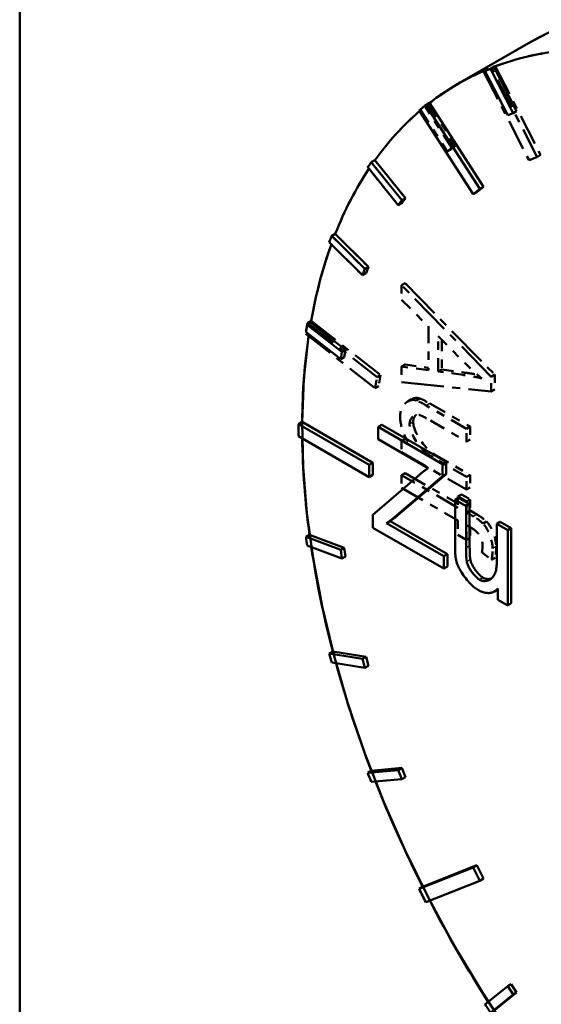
# Model space of a CAD drawing. Header units: millimetres. Extents: x 0 to 630, y 0 to 891.
# Tile 6 of 16: x 464.35 to 470.62, y 182.12 to 193.95. Entities that reach past the tile are written whole.
import ezdxf

# ---------------------------------------------------------------- set-up
doc = ezdxf.new("R2010")
doc.units = ezdxf.units.MM
doc.header["$LTSCALE"] = 3
doc.linetypes.add('LONG_DASH_DOTTED', pattern=[0.3001, 0.2362, -0.0295, 0.0049, -0.0295])
for name, color, linetype, lineweight in [('Sichtbare Kanten(DIN)', 7, 'Continuous', 50), ('Sichtbare tangentiale Kanten(DIN)', 3, 'Continuous', 25), ('Überlagerung [Formatvorlage Phantomlinien(DIN)]', 179, 'LONG_DASH_DOTTED', 50)]:
    doc.layers.add(name, color=color, linetype=linetype, lineweight=lineweight)

msp = doc.modelspace()

# ---------------------------------------------------------------- linework, layer by layer
at = {"layer": 'Sichtbare Kanten(DIN)'}
for p, q in [((464.348, 205.356), (464.348, 179.456)), ((470.463, 193.664), (469.614, 193.176)), ((469.983, 193.356), (469.94, 193.331)), ((470.048, 193.381), (470.005, 193.357)), ((470.278, 192.824), (470.005, 193.357)), ((470.048, 193.381), (470.32, 192.848)), ((469.94, 193.331), (470.213, 192.798)), ((469.272, 192.946), (469.229, 192.921)), ((469.879, 191.916), (469.229, 192.921)), ((469.272, 192.946), (469.922, 191.941)), ((469.147, 192.856), (469.797, 191.851)), ((470.213, 192.798), (470.278, 192.824)), ((470.32, 192.848), (470.278, 192.824)), ((468.531, 192.174), (468.898, 191.717)), ((468.616, 192.259), (468.573, 192.235)), ((468.941, 191.778), (468.573, 192.235)), ((468.616, 192.259), (468.983, 191.802)), ((469.922, 191.941), (469.84, 191.875)), ((469.922, 191.941), (469.879, 191.916)), ((468.983, 191.802), (468.941, 191.742)), ((468.983, 191.802), (468.941, 191.778)), ((469.797, 191.851), (469.879, 191.916)), ((469.84, 191.875), (469.797, 191.851)), ((468.898, 191.717), (468.941, 191.778)), ((468.941, 191.742), (468.898, 191.717)), ((468.14, 191.374), (468.098, 191.35)), ((468.496, 190.953), (468.098, 191.35)), ((468.14, 191.374), (468.539, 190.977)), ((468.069, 191.274), (468.467, 190.877)), ((468.539, 190.977), (468.496, 190.953)), ((468.539, 190.977), (468.51, 190.902)), ((468.467, 190.877), (468.496, 190.953)), ((468.51, 190.902), (468.467, 190.877)), ((467.846, 190.307), (467.803, 190.283)), ((468.221, 189.957), (467.803, 190.283)), ((467.846, 190.307), (468.264, 189.981)), ((467.789, 190.195), (468.207, 189.869)), ((468.207, 189.869), (468.221, 189.957)), ((468.264, 189.981), (468.221, 189.957)), ((468.264, 189.981), (468.249, 189.893)), ((468.249, 189.893), (468.207, 189.869)), ((467.742, 189.115), (467.7, 189.09)), ((468.548, 188.602), (467.7, 189.09)), ((467.742, 189.115), (468.591, 188.626)), ((468.699, 189.08), (468.657, 189.055)), ((469.43, 188.61), (468.657, 189.055)), ((468.657, 189.055), (468.657, 188.908)), ((468.699, 189.08), (469.472, 188.635)), ((467.7, 188.943), (468.548, 188.454)), ((468.657, 188.908), (469.259, 188.561)), ((468.591, 188.626), (468.548, 188.602)), ((468.591, 188.626), (468.591, 188.479)), ((469.472, 188.635), (469.43, 188.61)), ((469.43, 188.463), (469.43, 188.61)), ((469.472, 188.635), (469.472, 188.487)), ((468.548, 188.454), (468.548, 188.602)), ((468.591, 188.479), (468.548, 188.454)), ((469.147, 188.478), (468.594, 187.998)), ((468.823, 187.949), (469.43, 188.463)), ((469.472, 188.487), (468.866, 187.973)), ((469.472, 188.487), (469.43, 188.463)), ((469.623, 188.205), (469.581, 188.18)), ((469.713, 188.104), (469.581, 188.18)), ((469.581, 188.18), (469.581, 187.621)), ((469.623, 188.205), (469.755, 188.129)), ((469.755, 188.129), (469.713, 188.104)), ((469.713, 187.604), (469.713, 188.104)), ((469.755, 188.129), (469.755, 187.628)), ((468.594, 187.998), (468.594, 187.845)), ((468.758, 187.898), (468.823, 187.949)), ((468.801, 187.922), (468.758, 187.898)), ((468.866, 187.973), (468.801, 187.922)), ((468.801, 187.922), (469.489, 187.526)), ((468.866, 187.973), (468.823, 187.949)), ((470.123, 187.917), (470.081, 187.892)), ((470.123, 187.917), (470.256, 187.841)), ((468.594, 187.845), (469.447, 187.354)), ((469.447, 187.502), (468.758, 187.898)), ((470.213, 187.816), (470.081, 187.892)), ((470.081, 187.892), (470.081, 187.409)), ((470.256, 187.841), (470.213, 187.816)), ((470.213, 186.913), (470.213, 187.816)), ((470.256, 187.841), (470.256, 186.938)), ((467.831, 187.76), (467.789, 187.736)), ((468.207, 187.58), (467.789, 187.736)), ((467.831, 187.76), (468.249, 187.605)), ((467.803, 187.631), (468.221, 187.475)), ((468.249, 187.605), (468.207, 187.58)), ((468.221, 187.475), (468.207, 187.58)), ((468.249, 187.605), (468.264, 187.5)), ((468.264, 187.5), (468.221, 187.475)), ((469.489, 187.526), (469.447, 187.502)), ((469.447, 187.354), (469.447, 187.502)), ((469.489, 187.526), (469.489, 187.379)), ((469.489, 187.379), (469.447, 187.354)), ((470.095, 187.104), (470.054, 187.08)), ((470.095, 187.114), (470.095, 186.981)), ((470.095, 186.981), (470.213, 186.913)), ((470.256, 186.938), (470.213, 186.913)), ((468.111, 186.358), (468.069, 186.334)), ((468.467, 186.272), (468.069, 186.334)), ((468.111, 186.358), (468.51, 186.296)), ((468.51, 186.296), (468.467, 186.272)), ((468.496, 186.163), (468.467, 186.272)), ((468.51, 186.296), (468.539, 186.187)), ((468.098, 186.225), (468.496, 186.163)), ((468.539, 186.187), (468.496, 186.163)), ((468.573, 184.926), (468.941, 184.96)), ((468.941, 184.96), (468.898, 184.935)), ((468.941, 184.96), (468.983, 184.85)), ((468.898, 184.935), (468.531, 184.902)), ((468.573, 184.926), (468.531, 184.902)), ((468.573, 184.792), (468.941, 184.826)), ((468.941, 184.826), (468.898, 184.935)), ((468.983, 184.85), (468.941, 184.826)), ((469.797, 183.766), (469.147, 183.51)), ((469.19, 183.534), (469.84, 183.791)), ((469.84, 183.791), (469.797, 183.766)), ((469.879, 183.606), (469.797, 183.766)), ((469.84, 183.791), (469.922, 183.631)), ((469.19, 183.534), (469.147, 183.51)), ((469.229, 183.35), (469.879, 183.606)), ((469.922, 183.631), (469.879, 183.606)), ((470.255, 182.365), (470.213, 182.34)), ((470.255, 182.365), (470.32, 182.264)), ((470.213, 182.34), (469.94, 182.121)), ((470.005, 182.021), (470.278, 182.24)), ((470.32, 182.264), (470.048, 182.045)), ((470.278, 182.24), (470.213, 182.34)), ((470.32, 182.264), (470.278, 182.24))]:
    msp.add_line(p, q, dxfattribs=at)
at = {"layer": 'Sichtbare Kanten(DIN)', "flags": 128}
for points in [[(469.259, 188.561), (469.255, 188.558), (469.25, 188.555), (469.245, 188.552), (469.24, 188.548), (469.235, 188.545), (469.23, 188.542), (469.225, 188.539), (469.221, 188.535), (469.216, 188.532), (469.211, 188.528), (469.206, 188.525), (469.202, 188.522), (469.197, 188.518), (469.192, 188.515), (469.188, 188.511), (469.183, 188.507), (469.179, 188.504), (469.174, 188.5), (469.169, 188.496), (469.165, 188.493), (469.16, 188.489), (469.156, 188.485), (469.151, 188.481), (469.147, 188.478)], [(469.581, 187.621), (469.581, 187.615), (469.581, 187.61), (469.581, 187.604), (469.581, 187.598), (469.581, 187.592), (469.581, 187.586), (469.581, 187.58), (469.581, 187.574), (469.581, 187.568), (469.582, 187.562), (469.582, 187.556), (469.582, 187.55), (469.582, 187.544), (469.583, 187.538), (469.583, 187.532), (469.583, 187.526), (469.584, 187.519), (469.584, 187.513), (469.585, 187.506), (469.585, 187.5), (469.586, 187.493), (469.587, 187.487), (469.588, 187.48), (469.589, 187.474)], [(469.721, 187.438), (469.72, 187.444), (469.719, 187.45), (469.718, 187.457), (469.718, 187.464), (469.717, 187.471), (469.716, 187.478), (469.716, 187.485), (469.715, 187.492), (469.715, 187.499), (469.715, 187.506), (469.714, 187.513), (469.714, 187.52), (469.714, 187.527), (469.714, 187.534), (469.714, 187.541), (469.713, 187.548), (469.713, 187.555), (469.713, 187.562), (469.713, 187.569), (469.713, 187.577), (469.713, 187.583), (469.713, 187.59), (469.713, 187.597), (469.713, 187.604)], [(469.755, 187.628), (469.755, 187.618), (469.755, 187.609), (469.755, 187.599), (469.756, 187.59), (469.756, 187.582), (469.756, 187.573), (469.756, 187.565), (469.756, 187.557), (469.756, 187.549), (469.757, 187.541), (469.757, 187.534), (469.757, 187.527), (469.758, 187.52), (469.758, 187.513), (469.759, 187.507), (469.759, 187.501), (469.759, 187.495), (469.76, 187.49), (469.76, 187.485), (469.761, 187.48), (469.762, 187.475), (469.762, 187.47), (469.763, 187.466), (469.764, 187.462)], [(469.589, 187.474), (469.592, 187.456), (469.597, 187.438), (469.603, 187.42), (469.61, 187.401), (469.618, 187.383), (469.627, 187.365), (469.637, 187.347), (469.647, 187.329), (469.658, 187.31), (469.67, 187.292), (469.682, 187.273), (469.695, 187.255), (469.709, 187.238), (469.722, 187.221), (469.736, 187.204), (469.749, 187.189), (469.763, 187.175), (469.776, 187.161), (469.79, 187.148), (469.802, 187.137), (469.815, 187.127), (469.826, 187.118), (469.837, 187.11), (469.848, 187.104)], [(469.874, 187.22), (469.865, 187.226), (469.857, 187.232), (469.848, 187.239), (469.84, 187.246), (469.832, 187.254), (469.824, 187.262), (469.816, 187.271), (469.808, 187.28), (469.8, 187.289), (469.793, 187.299), (469.786, 187.308), (469.778, 187.318), (469.771, 187.328), (469.765, 187.339), (469.759, 187.349), (469.753, 187.359), (469.747, 187.369), (469.742, 187.379), (469.737, 187.389), (469.733, 187.399), (469.729, 187.409), (469.726, 187.418), (469.723, 187.428), (469.721, 187.438)], [(469.764, 187.462), (469.765, 187.453), (469.768, 187.444), (469.771, 187.435), (469.775, 187.425), (469.779, 187.415), (469.784, 187.404), (469.789, 187.394), (469.795, 187.383), (469.801, 187.373), (469.808, 187.362), (469.815, 187.351), (469.822, 187.341), (469.829, 187.331), (469.837, 187.321), (469.845, 187.311), (469.853, 187.301), (469.861, 187.292), (469.869, 187.284), (469.877, 187.276), (469.885, 187.268), (469.893, 187.261), (469.901, 187.255), (469.909, 187.25), (469.916, 187.245)], [(470.081, 187.409), (470.08, 187.389), (470.079, 187.37), (470.076, 187.351), (470.073, 187.333), (470.068, 187.316), (470.062, 187.3), (470.056, 187.285), (470.048, 187.271), (470.039, 187.259), (470.03, 187.247), (470.02, 187.237), (470.009, 187.229), (469.998, 187.221), (469.986, 187.216), (469.974, 187.211), (469.962, 187.208), (469.95, 187.206), (469.938, 187.205), (469.926, 187.205), (469.915, 187.206), (469.904, 187.209), (469.893, 187.212), (469.883, 187.216), (469.874, 187.22)], [(469.916, 187.245), (469.92, 187.243), (469.924, 187.241), (469.927, 187.239), (469.931, 187.238), (469.935, 187.236), (469.939, 187.235), (469.944, 187.234), (469.948, 187.233), (469.952, 187.232), (469.956, 187.231), (469.961, 187.23), (469.965, 187.23), (469.97, 187.23), (469.974, 187.229), (469.978, 187.229), (469.983, 187.229), (469.987, 187.23), (469.992, 187.23), (469.996, 187.231), (470.001, 187.232), (470.005, 187.232), (470.01, 187.234), (470.014, 187.235), (470.018, 187.236)], [(469.848, 187.104), (469.86, 187.097), (469.872, 187.09), (469.884, 187.085), (469.896, 187.08), (469.908, 187.075), (469.92, 187.071), (469.932, 187.068), (469.944, 187.065), (469.955, 187.063), (469.967, 187.062), (469.978, 187.061), (469.989, 187.061), (469.999, 187.062), (470.01, 187.064), (470.02, 187.066), (470.029, 187.069), (470.039, 187.073), (470.048, 187.077), (470.056, 187.082), (470.065, 187.087), (470.073, 187.093), (470.08, 187.1), (470.088, 187.107), (470.095, 187.114)]]:
    msp.add_lwpolyline(points, dxfattribs=at)
at = {"layer": 'Sichtbare Kanten(DIN)'}
for centre, major_axis, start_param, end_param in [((474.954, 185.865), (-4.491, 7.799), 3.141593, 6.283185), ((474.106, 185.376), (-4.491, 7.799), 6.029986, 6.191186), ((474.106, 185.376), (-4.491, 7.799), 6.204519, 6.362385), ((474.063, 185.352), (-4.491, 7.799), 6.191186, 6.204519), ((474.063, 185.352), (-4.491, 7.799), 0.0792, 0.0992), ((474.106, 185.376), (-4.491, 7.799), 0.108574, 0.257066), ((474.106, 185.376), (-4.491, 7.799), 0.279485, 0.431599), ((474.063, 185.352), (-4.491, 7.799), 0.257066, 0.2704), ((474.063, 185.352), (4.491, -7.799), 3.573192, 3.586525), ((474.106, 185.376), (-4.491, 7.799), 0.453454, 0.606132), ((474.063, 185.352), (4.491, -7.799), 3.747725, 3.761058), ((474.106, 185.376), (-4.491, 7.799), 0.627164, 0.777332), ((474.063, 185.352), (4.491, -7.799), 3.918924, 3.938925), ((474.106, 185.376), (-4.491, 7.799), 0.803974, 0.955198), ((474.063, 185.352), (4.491, -7.799), 4.096791, 4.110124), ((474.106, 185.376), (-4.491, 7.799), 0.973914, 1.129731), ((474.063, 185.352), (4.491, -7.799), 4.271324, 4.284657), ((474.106, 185.376), (-4.491, 7.799), 1.147025, 1.304264), ((474.063, 185.352), (4.491, -7.799), 4.445857, 4.45919), ((474.106, 185.376), (-4.491, 7.799), 1.320015, 1.475463), ((474.063, 185.352), (4.491, -7.799), 4.617056, 4.637056), ((474.106, 185.376), (-4.491, 7.799), 1.496266, 1.652492), ((474.063, 185.352), (4.491, -7.799), 4.794922, 4.808256)]:
    msp.add_ellipse(centre, major_axis=major_axis, ratio=0.578093, start_param=start_param, end_param=end_param, dxfattribs=at)
at = {"layer": 'Sichtbare tangentiale Kanten(DIN)', "ltscale": 0.023514}
for p, q in [((469.718, 189.704), (469.68, 189.682)), ((469.275, 189.336), (469.236, 189.314)), ((469.074, 189.112), (469.036, 189.09)), ((469.34, 188.72), (469.302, 188.698)), ((469.841, 188.002), (469.803, 187.98)), ((470.073, 187.619), (470.035, 187.597))]:
    msp.add_line(p, q, dxfattribs=at)
at = {"layer": 'Sichtbare tangentiale Kanten(DIN)'}
for p, q in [((469.755, 187.628), (469.713, 187.604)), ((469.764, 187.462), (469.721, 187.438)), ((469.916, 187.245), (469.874, 187.22))]:
    msp.add_line(p, q, dxfattribs=at)
at = {"layer": 'Überlagerung [Formatvorlage Phantomlinien(DIN)]', "ltscale": 13.85339}
msp.add_line((464.348, 205.356), (464.348, 179.456), dxfattribs=at)
at = {"layer": 'Überlagerung [Formatvorlage Phantomlinien(DIN)]', "ltscale": 0.524659}
for p, q in [((470.463, 193.664), (469.614, 193.176)), ((470.567, 192.297), (470.021, 193.363)), ((470.064, 193.387), (470.609, 192.322)), ((469.924, 193.325), (470.469, 192.259)), ((468.643, 189.653), (467.807, 190.305)), ((467.85, 190.329), (468.685, 189.678)), ((467.785, 190.172), (468.621, 189.521))]:
    msp.add_line(p, q, dxfattribs=at)
at = {"layer": 'Überlagerung [Formatvorlage Phantomlinien(DIN)]', "ltscale": 0.026138}
for p, q in [((469.966, 193.349), (469.924, 193.325)), ((470.064, 193.387), (470.021, 193.363)), ((469.258, 192.935), (469.216, 192.911)), ((469.583, 192.433), (469.541, 192.408)), ((469.528, 192.389), (469.486, 192.364)), ((470.609, 192.322), (470.567, 192.297)), ((468.616, 192.259), (468.573, 192.235)), ((468.983, 191.802), (468.941, 191.778)), ((468.941, 191.742), (468.898, 191.717)), ((468.14, 191.374), (468.098, 191.35)), ((468.539, 190.977), (468.496, 190.953)), ((468.51, 190.902), (468.467, 190.877)), ((468.979, 190.783), (468.937, 190.759)), ((467.85, 190.329), (467.807, 190.305)), ((468.979, 189.805), (468.937, 189.78)), ((468.685, 189.678), (468.643, 189.653)), ((469.421, 189.746), (469.379, 189.722)), ((470.057, 189.684), (470.015, 189.659)), ((468.663, 189.545), (468.621, 189.521)), ((470.057, 189.505), (470.015, 189.481)), ((469.058, 189.388), (469.016, 189.364)), ((469.154, 189.399), (469.111, 189.374)), ((469.761, 189.059), (469.718, 189.034)), ((468.979, 188.914), (468.937, 188.89)), ((469.761, 188.906), (469.718, 188.881)), ((468.979, 188.501), (468.937, 188.477)), ((469.761, 188.48), (469.718, 188.456)), ((469.761, 188.327), (469.718, 188.303)), ((469.658, 188.245), (469.615, 188.221)), ((469.761, 188.186), (469.718, 188.162)), ((469.761, 188.051), (469.718, 188.027)), ((469.96, 187.92), (469.918, 187.896)), ((469.761, 187.724), (469.718, 187.699)), ((470.062, 187.484), (470.02, 187.46))]:
    msp.add_line(p, q, dxfattribs=at)
at = {"layer": 'Überlagerung [Formatvorlage Phantomlinien(DIN)]', "ltscale": 0.26228}
for p, q in [((469.161, 192.867), (469.486, 192.364)), ((469.541, 192.408), (469.216, 192.911)), ((469.258, 192.935), (469.583, 192.433)), ((468.531, 192.174), (468.898, 191.717)), ((468.941, 191.778), (468.573, 192.235)), ((468.616, 192.259), (468.983, 191.802)), ((468.496, 190.953), (468.098, 191.35)), ((468.14, 191.374), (468.539, 190.977)), ((468.069, 191.274), (468.467, 190.877))]:
    msp.add_line(p, q, dxfattribs=at)
at = {"layer": 'Überlagerung [Formatvorlage Phantomlinien(DIN)]', "ltscale": 0.052376}
for p, q in [((469.486, 192.364), (469.541, 192.408)), ((469.583, 192.433), (469.528, 192.389)), ((468.983, 191.802), (468.941, 191.742)), ((468.898, 191.717), (468.941, 191.778)), ((468.539, 190.977), (468.51, 190.902)), ((468.467, 190.877), (468.496, 190.953))]:
    msp.add_line(p, q, dxfattribs=at)
at = {"layer": 'Überlagerung [Formatvorlage Phantomlinien(DIN)]', "ltscale": 0.078614}
for p, q in [((470.469, 192.259), (470.567, 192.297)), ((468.685, 189.678), (468.663, 189.545)), ((468.621, 189.521), (468.643, 189.653))]:
    msp.add_line(p, q, dxfattribs=at)
at = {"layer": 'Überlagerung [Formatvorlage Phantomlinien(DIN)]', "ltscale": 0.713826}
for p, q in [((470.015, 189.659), (468.937, 190.759)), ((468.979, 190.783), (470.057, 189.684))]:
    msp.add_line(p, q, dxfattribs=at)
at = {"layer": 'Überlagerung [Formatvorlage Phantomlinien(DIN)]', "ltscale": 0.093365}
for p, q in [((468.937, 190.759), (468.937, 190.584)), ((469.615, 187.933), (469.615, 187.758))]:
    msp.add_line(p, q, dxfattribs=at)
at = {"layer": 'Überlagerung [Formatvorlage Phantomlinien(DIN)]', "ltscale": 0.214416}
msp.add_line((468.937, 190.584), (469.263, 190.259), dxfattribs=at)
at = {"layer": 'Überlagerung [Formatvorlage Phantomlinien(DIN)]', "ltscale": 0.279278}
msp.add_line((469.263, 190.259), (469.263, 189.737), dxfattribs=at)
at = {"layer": 'Überlagerung [Formatvorlage Phantomlinien(DIN)]', "ltscale": 0.208875}
msp.add_line((469.379, 190.145), (469.695, 189.825), dxfattribs=at)
at = {"layer": 'Überlagerung [Formatvorlage Phantomlinien(DIN)]', "ltscale": 0.226451}
msp.add_line((469.379, 189.722), (469.379, 190.145), dxfattribs=at)
at = {"layer": 'Überlagerung [Formatvorlage Phantomlinien(DIN)]', "ltscale": 0.190432}
msp.add_line((469.421, 190.102), (469.421, 189.746), dxfattribs=at)
at = {"layer": 'Überlagerung [Formatvorlage Phantomlinien(DIN)]', "ltscale": 0.187741}
msp.add_line((468.979, 189.805), (469.263, 189.767), dxfattribs=at)
at = {"layer": 'Überlagerung [Formatvorlage Phantomlinien(DIN)]', "ltscale": 0.215836}
msp.add_line((469.263, 189.737), (468.937, 189.78), dxfattribs=at)
at = {"layer": 'Überlagerung [Formatvorlage Phantomlinien(DIN)]', "ltscale": 0.100476}
msp.add_line((468.937, 189.78), (468.937, 189.592), dxfattribs=at)
at = {"layer": 'Überlagerung [Formatvorlage Phantomlinien(DIN)]', "ltscale": 0.19764}
for p, q in [((469.678, 189.68), (469.379, 189.722)), ((469.421, 189.746), (469.72, 189.705))]:
    msp.add_line(p, q, dxfattribs=at)
at = {"layer": 'Überlagerung [Formatvorlage Phantomlinien(DIN)]', "ltscale": 0.095397}
for p, q in [((470.057, 189.684), (470.057, 189.505)), ((470.015, 189.481), (470.015, 189.659))]:
    msp.add_line(p, q, dxfattribs=at)
at = {"layer": 'Überlagerung [Formatvorlage Phantomlinien(DIN)]', "ltscale": 0.719815}
msp.add_line((468.937, 189.592), (470.015, 189.481), dxfattribs=at)
at = {"layer": 'Überlagerung [Formatvorlage Phantomlinien(DIN)]', "ltscale": 0.299089}
for p, q in [((469.277, 189.337), (469.761, 189.059)), ((469.718, 189.034), (469.234, 189.313))]:
    msp.add_line(p, q, dxfattribs=at)
at = {"layer": 'Überlagerung [Formatvorlage Phantomlinien(DIN)]', "ltscale": 0.267595}
msp.add_line((469.285, 189.131), (469.718, 188.881), dxfattribs=at)
at = {"layer": 'Überlagerung [Formatvorlage Phantomlinien(DIN)]', "ltscale": 0.081682}
for p, q in [((469.718, 188.881), (469.718, 189.034)), ((469.761, 189.059), (469.761, 188.906)), ((468.937, 188.477), (468.937, 188.324)), ((469.718, 188.303), (469.718, 188.456)), ((469.761, 188.48), (469.761, 188.327))]:
    msp.add_line(p, q, dxfattribs=at)
at = {"layer": 'Überlagerung [Formatvorlage Phantomlinien(DIN)]', "ltscale": 0.071015}
msp.add_line((469.052, 188.823), (468.937, 188.89), dxfattribs=at)
at = {"layer": 'Überlagerung [Formatvorlage Phantomlinien(DIN)]', "ltscale": 0.073046}
msp.add_line((468.937, 188.89), (468.937, 188.753), dxfattribs=at)
at = {"layer": 'Überlagerung [Formatvorlage Phantomlinien(DIN)]', "ltscale": 0.013354}
msp.add_line((468.979, 188.914), (469.001, 188.902), dxfattribs=at)
at = {"layer": 'Überlagerung [Formatvorlage Phantomlinien(DIN)]', "ltscale": 0.482971}
msp.add_line((468.937, 188.753), (469.718, 188.303), dxfattribs=at)
at = {"layer": 'Überlagerung [Formatvorlage Phantomlinien(DIN)]', "ltscale": 0.258452}
for p, q in [((469.718, 188.456), (469.3, 188.697)), ((469.342, 188.721), (469.761, 188.48))]:
    msp.add_line(p, q, dxfattribs=at)
at = {"layer": 'Überlagerung [Formatvorlage Phantomlinien(DIN)]', "ltscale": 0.393238}
msp.add_line((468.979, 188.501), (469.615, 188.135), dxfattribs=at)
at = {"layer": 'Überlagerung [Formatvorlage Phantomlinien(DIN)]', "ltscale": 0.419476}
for p, q in [((469.615, 188.086), (468.937, 188.477)), ((468.937, 188.324), (469.615, 187.933))]:
    msp.add_line(p, q, dxfattribs=at)
at = {"layer": 'Überlagerung [Formatvorlage Phantomlinien(DIN)]', "ltscale": 0.07203}
for p, q in [((469.615, 188.221), (469.615, 188.086)), ((469.718, 188.027), (469.718, 188.162)), ((469.761, 188.186), (469.761, 188.051))]:
    msp.add_line(p, q, dxfattribs=at)
at = {"layer": 'Überlagerung [Formatvorlage Phantomlinien(DIN)]', "ltscale": 0.063395}
for p, q in [((469.718, 188.162), (469.615, 188.221)), ((469.658, 188.245), (469.761, 188.186)), ((469.615, 187.758), (469.718, 187.699))]:
    msp.add_line(p, q, dxfattribs=at)
at = {"layer": 'Überlagerung [Formatvorlage Phantomlinien(DIN)]', "ltscale": 0.051204}
for p, q in [((469.801, 187.979), (469.718, 188.027)), ((469.761, 188.051), (469.843, 188.003))]:
    msp.add_line(p, q, dxfattribs=at)
at = {"layer": 'Überlagerung [Formatvorlage Phantomlinien(DIN)]', "ltscale": 0.093873}
msp.add_line((469.718, 187.699), (469.718, 187.875), dxfattribs=at)
at = {"layer": 'Überlagerung [Formatvorlage Phantomlinien(DIN)]', "ltscale": 0.044093}
msp.add_line((469.718, 187.875), (469.79, 187.834), dxfattribs=at)
at = {"layer": 'Überlagerung [Formatvorlage Phantomlinien(DIN)]', "ltscale": 0.067736}
msp.add_line((469.761, 187.85), (469.761, 187.724), dxfattribs=at)
at = {"layer": 'Überlagerung [Formatvorlage Phantomlinien(DIN)]', "ltscale": 0.07264}
msp.add_line((469.904, 187.55), (470.02, 187.46), dxfattribs=at)
at = {"layer": 'Überlagerung [Formatvorlage Phantomlinien(DIN)]', "ltscale": 0.132512, "flags": 128}
msp.add_lwpolyline([(469.695, 189.825), (469.704, 189.817), (469.712, 189.809), (469.72, 189.8), (469.729, 189.792), (469.737, 189.784), (469.746, 189.776), (469.754, 189.768), (469.763, 189.76), (469.771, 189.752), (469.78, 189.744), (469.789, 189.736), (469.797, 189.729), (469.806, 189.721), (469.814, 189.713), (469.823, 189.706), (469.832, 189.698), (469.84, 189.69), (469.849, 189.683), (469.858, 189.675), (469.866, 189.668), (469.875, 189.661), (469.884, 189.654), (469.893, 189.646), (469.901, 189.639)], dxfattribs=at)
at = {"layer": 'Überlagerung [Formatvorlage Phantomlinien(DIN)]', "ltscale": 0.145792, "flags": 128}
msp.add_lwpolyline([(469.901, 189.639), (469.892, 189.641), (469.882, 189.644), (469.873, 189.646), (469.863, 189.648), (469.854, 189.65), (469.844, 189.652), (469.835, 189.654), (469.826, 189.656), (469.816, 189.658), (469.807, 189.659), (469.798, 189.661), (469.789, 189.663), (469.779, 189.664), (469.77, 189.666), (469.761, 189.668), (469.751, 189.669), (469.742, 189.671), (469.733, 189.672), (469.724, 189.674), (469.714, 189.675), (469.705, 189.676), (469.696, 189.678), (469.687, 189.679), (469.678, 189.68)], dxfattribs=at)
at = {"layer": 'Überlagerung [Formatvorlage Phantomlinien(DIN)]', "ltscale": 0.083483, "flags": 128}
msp.add_lwpolyline([(469.72, 189.705), (469.726, 189.704), (469.732, 189.703), (469.738, 189.702), (469.743, 189.701), (469.749, 189.701), (469.755, 189.7), (469.76, 189.699), (469.766, 189.698), (469.771, 189.697), (469.776, 189.696), (469.782, 189.695), (469.787, 189.695), (469.792, 189.694), (469.798, 189.693), (469.803, 189.692), (469.808, 189.691), (469.813, 189.69), (469.818, 189.689), (469.823, 189.689), (469.828, 189.688), (469.833, 189.687), (469.838, 189.686), (469.843, 189.685), (469.848, 189.684)], dxfattribs=at)
at = {"layer": 'Überlagerung [Formatvorlage Phantomlinien(DIN)]', "ltscale": 0.210746, "flags": 128}
msp.add_lwpolyline([(469.111, 189.374), (469.097, 189.378), (469.084, 189.38), (469.071, 189.38), (469.059, 189.379), (469.047, 189.377), (469.036, 189.373), (469.025, 189.369), (469.014, 189.363), (469.004, 189.356), (468.994, 189.348), (468.984, 189.34), (468.975, 189.33), (468.966, 189.319), (468.959, 189.308), (468.951, 189.296), (468.945, 189.284), (468.939, 189.272), (468.934, 189.26), (468.93, 189.247), (468.926, 189.234), (468.923, 189.221), (468.921, 189.209), (468.92, 189.197), (468.92, 189.185)], dxfattribs=at)
at = {"layer": 'Überlagerung [Formatvorlage Phantomlinien(DIN)]', "ltscale": 0.069426, "flags": 128}
msp.add_lwpolyline([(469.058, 189.388), (469.062, 189.39), (469.066, 189.392), (469.07, 189.394), (469.074, 189.396), (469.078, 189.398), (469.082, 189.399), (469.086, 189.4), (469.09, 189.401), (469.095, 189.402), (469.099, 189.403), (469.103, 189.404), (469.107, 189.404), (469.111, 189.405), (469.115, 189.405), (469.119, 189.405), (469.123, 189.405), (469.127, 189.404), (469.131, 189.404), (469.135, 189.403), (469.139, 189.403), (469.142, 189.402), (469.146, 189.401), (469.15, 189.4), (469.154, 189.399)], dxfattribs=at)
at = {"layer": 'Überlagerung [Formatvorlage Phantomlinien(DIN)]', "ltscale": 0.076378, "flags": 128}
for points in [[(469.234, 189.313), (469.229, 189.316), (469.224, 189.319), (469.219, 189.321), (469.214, 189.324), (469.209, 189.327), (469.204, 189.33), (469.199, 189.333), (469.194, 189.336), (469.189, 189.338), (469.183, 189.341), (469.178, 189.344), (469.173, 189.346), (469.168, 189.349), (469.163, 189.352), (469.158, 189.354), (469.153, 189.357), (469.148, 189.359), (469.143, 189.362), (469.137, 189.364), (469.132, 189.366), (469.126, 189.369), (469.121, 189.371), (469.116, 189.373), (469.111, 189.374)], [(469.154, 189.399), (469.157, 189.398), (469.16, 189.396), (469.164, 189.395), (469.168, 189.394), (469.172, 189.392), (469.176, 189.39), (469.18, 189.388), (469.184, 189.386), (469.189, 189.384), (469.194, 189.382), (469.199, 189.38), (469.204, 189.377), (469.209, 189.374), (469.214, 189.372), (469.22, 189.369), (469.225, 189.366), (469.231, 189.363), (469.237, 189.359), (469.243, 189.356), (469.25, 189.353), (469.256, 189.349), (469.263, 189.345), (469.27, 189.341), (469.277, 189.337)]]:
    msp.add_lwpolyline(points, dxfattribs=at)
at = {"layer": 'Überlagerung [Formatvorlage Phantomlinien(DIN)]', "ltscale": 0.123514, "flags": 128}
msp.add_lwpolyline([(469.034, 189.089), (469.034, 189.099), (469.035, 189.108), (469.037, 189.117), (469.039, 189.125), (469.042, 189.133), (469.045, 189.141), (469.049, 189.148), (469.052, 189.155), (469.057, 189.161), (469.061, 189.167), (469.066, 189.173), (469.071, 189.178), (469.076, 189.183), (469.082, 189.188), (469.088, 189.192), (469.094, 189.195), (469.1, 189.198), (469.106, 189.2), (469.112, 189.202), (469.118, 189.204), (469.125, 189.204), (469.131, 189.204), (469.138, 189.203), (469.146, 189.202)], dxfattribs=at)
at = {"layer": 'Überlagerung [Formatvorlage Phantomlinien(DIN)]', "ltscale": 0.064031, "flags": 128}
msp.add_lwpolyline([(469.113, 189.203), (469.111, 189.2), (469.108, 189.197), (469.105, 189.194), (469.103, 189.191), (469.101, 189.188), (469.098, 189.185), (469.096, 189.181), (469.094, 189.178), (469.092, 189.174), (469.09, 189.171), (469.088, 189.167), (469.087, 189.163), (469.085, 189.159), (469.084, 189.156), (469.082, 189.152), (469.081, 189.148), (469.08, 189.143), (469.079, 189.139), (469.078, 189.135), (469.078, 189.131), (469.077, 189.127), (469.077, 189.122), (469.076, 189.118), (469.076, 189.114)], dxfattribs=at)
at = {"layer": 'Überlagerung [Formatvorlage Phantomlinien(DIN)]', "ltscale": 0.086528, "flags": 128}
msp.add_lwpolyline([(469.146, 189.202), (469.15, 189.2), (469.155, 189.198), (469.161, 189.196), (469.166, 189.194), (469.172, 189.191), (469.178, 189.188), (469.184, 189.185), (469.19, 189.183), (469.196, 189.18), (469.201, 189.177), (469.207, 189.174), (469.213, 189.171), (469.219, 189.168), (469.225, 189.164), (469.231, 189.161), (469.237, 189.158), (469.243, 189.154), (469.25, 189.151), (469.256, 189.147), (469.262, 189.144), (469.268, 189.141), (469.274, 189.137), (469.28, 189.134), (469.285, 189.131)], dxfattribs=at)
at = {"layer": 'Überlagerung [Formatvorlage Phantomlinien(DIN)]', "ltscale": 0.180949, "flags": 128}
msp.add_lwpolyline([(468.92, 189.185), (468.92, 189.171), (468.921, 189.157), (468.922, 189.142), (468.923, 189.127), (468.925, 189.112), (468.928, 189.097), (468.931, 189.081), (468.934, 189.066), (468.938, 189.05), (468.943, 189.034), (468.948, 189.019), (468.953, 189.003), (468.959, 188.987), (468.966, 188.972), (468.973, 188.956), (468.98, 188.94), (468.988, 188.925), (468.996, 188.91), (469.005, 188.895), (469.014, 188.88), (469.023, 188.866), (469.032, 188.852), (469.042, 188.837), (469.052, 188.823)], dxfattribs=at)
at = {"layer": 'Überlagerung [Formatvorlage Phantomlinien(DIN)]', "ltscale": 0.227186, "flags": 128}
msp.add_lwpolyline([(469.3, 188.697), (469.282, 188.707), (469.265, 188.719), (469.247, 188.732), (469.23, 188.746), (469.213, 188.762), (469.197, 188.778), (469.18, 188.795), (469.165, 188.813), (469.149, 188.832), (469.135, 188.851), (469.121, 188.871), (469.108, 188.89), (469.096, 188.91), (469.086, 188.93), (469.076, 188.949), (469.067, 188.968), (469.059, 188.987), (469.052, 189.005), (469.047, 189.021), (469.042, 189.037), (469.038, 189.052), (469.036, 189.066), (469.034, 189.078), (469.034, 189.089)], dxfattribs=at)
at = {"layer": 'Überlagerung [Formatvorlage Phantomlinien(DIN)]', "ltscale": 0.227185, "flags": 128}
msp.add_lwpolyline([(469.076, 189.114), (469.077, 189.101), (469.079, 189.088), (469.082, 189.072), (469.086, 189.056), (469.092, 189.039), (469.098, 189.02), (469.105, 189.002), (469.114, 188.982), (469.124, 188.963), (469.134, 188.943), (469.145, 188.924), (469.157, 188.904), (469.17, 188.885), (469.184, 188.867), (469.198, 188.848), (469.212, 188.831), (469.228, 188.814), (469.243, 188.798), (469.259, 188.783), (469.276, 188.768), (469.292, 188.755), (469.309, 188.743), (469.326, 188.731), (469.342, 188.721)], dxfattribs=at)
at = {"layer": 'Überlagerung [Formatvorlage Phantomlinien(DIN)]', "ltscale": 0.072865, "flags": 128}
for points in [[(469.918, 187.896), (469.913, 187.9), (469.908, 187.904), (469.904, 187.909), (469.899, 187.913), (469.894, 187.917), (469.889, 187.921), (469.884, 187.925), (469.879, 187.929), (469.874, 187.932), (469.869, 187.936), (469.865, 187.939), (469.86, 187.942), (469.855, 187.946), (469.85, 187.949), (469.845, 187.952), (469.84, 187.955), (469.835, 187.958), (469.83, 187.961), (469.825, 187.965), (469.82, 187.968), (469.816, 187.97), (469.811, 187.973), (469.806, 187.976), (469.801, 187.979)], [(469.843, 188.003), (469.85, 188), (469.856, 187.996), (469.862, 187.992), (469.868, 187.989), (469.874, 187.985), (469.88, 187.981), (469.886, 187.978), (469.891, 187.974), (469.896, 187.971), (469.902, 187.967), (469.907, 187.964), (469.912, 187.96), (469.916, 187.957), (469.921, 187.953), (469.926, 187.95), (469.93, 187.946), (469.934, 187.943), (469.938, 187.94), (469.942, 187.936), (469.946, 187.933), (469.95, 187.93), (469.953, 187.927), (469.957, 187.923), (469.96, 187.92)]]:
    msp.add_lwpolyline(points, dxfattribs=at)
at = {"layer": 'Überlagerung [Formatvorlage Phantomlinien(DIN)]', "ltscale": 0.150106, "flags": 128}
msp.add_lwpolyline([(469.96, 187.92), (469.967, 187.913), (469.973, 187.905), (469.98, 187.896), (469.986, 187.887), (469.993, 187.876), (470, 187.865), (470.006, 187.854), (470.013, 187.841), (470.019, 187.829), (470.025, 187.815), (470.031, 187.802), (470.037, 187.788), (470.042, 187.774), (470.047, 187.76), (470.052, 187.745), (470.057, 187.731), (470.061, 187.716), (470.064, 187.702), (470.067, 187.688), (470.07, 187.673), (470.072, 187.66), (470.074, 187.646), (470.075, 187.633), (470.075, 187.62)], dxfattribs=at)
at = {"layer": 'Überlagerung [Formatvorlage Phantomlinien(DIN)]', "ltscale": 0.113244, "flags": 128}
msp.add_lwpolyline([(469.79, 187.834), (469.797, 187.829), (469.805, 187.824), (469.812, 187.818), (469.82, 187.812), (469.827, 187.806), (469.835, 187.799), (469.842, 187.792), (469.849, 187.784), (469.856, 187.776), (469.862, 187.768), (469.868, 187.759), (469.874, 187.75), (469.88, 187.741), (469.885, 187.731), (469.89, 187.722), (469.894, 187.712), (469.898, 187.702), (469.901, 187.692), (469.904, 187.682), (469.907, 187.673), (469.909, 187.663), (469.91, 187.654), (469.911, 187.644), (469.911, 187.635)], dxfattribs=at)
at = {"layer": 'Überlagerung [Formatvorlage Phantomlinien(DIN)]', "ltscale": 0.150105, "flags": 128}
msp.add_lwpolyline([(470.033, 187.596), (470.032, 187.608), (470.031, 187.621), (470.03, 187.634), (470.028, 187.648), (470.025, 187.661), (470.023, 187.675), (470.019, 187.688), (470.015, 187.702), (470.011, 187.716), (470.007, 187.73), (470.002, 187.744), (469.997, 187.758), (469.991, 187.771), (469.985, 187.785), (469.979, 187.798), (469.973, 187.811), (469.966, 187.824), (469.96, 187.836), (469.953, 187.847), (469.947, 187.858), (469.94, 187.868), (469.933, 187.878), (469.925, 187.887), (469.918, 187.896)], dxfattribs=at)
at = {"layer": 'Überlagerung [Formatvorlage Phantomlinien(DIN)]', "ltscale": 0.04793, "flags": 128}
msp.add_lwpolyline([(469.911, 187.635), (469.911, 187.632), (469.911, 187.628), (469.911, 187.624), (469.911, 187.621), (469.911, 187.617), (469.911, 187.613), (469.91, 187.61), (469.91, 187.606), (469.91, 187.602), (469.91, 187.599), (469.909, 187.595), (469.909, 187.592), (469.909, 187.588), (469.908, 187.585), (469.908, 187.581), (469.908, 187.578), (469.907, 187.574), (469.907, 187.571), (469.906, 187.567), (469.906, 187.564), (469.905, 187.561), (469.905, 187.557), (469.904, 187.554), (469.904, 187.55)], dxfattribs=at)
at = {"layer": 'Überlagerung [Formatvorlage Phantomlinien(DIN)]', "ltscale": 0.077146, "flags": 128}
for points in [[(470.02, 187.46), (470.021, 187.465), (470.021, 187.471), (470.022, 187.476), (470.023, 187.482), (470.024, 187.487), (470.025, 187.492), (470.026, 187.498), (470.026, 187.503), (470.027, 187.509), (470.028, 187.515), (470.028, 187.52), (470.029, 187.526), (470.03, 187.532), (470.03, 187.537), (470.031, 187.543), (470.031, 187.549), (470.031, 187.554), (470.032, 187.56), (470.032, 187.566), (470.032, 187.572), (470.032, 187.578), (470.033, 187.584), (470.033, 187.59), (470.033, 187.596)], [(470.075, 187.62), (470.075, 187.615), (470.075, 187.609), (470.075, 187.604), (470.075, 187.599), (470.075, 187.593), (470.074, 187.588), (470.074, 187.582), (470.074, 187.576), (470.073, 187.571), (470.073, 187.565), (470.072, 187.56), (470.072, 187.554), (470.071, 187.548), (470.071, 187.543), (470.07, 187.537), (470.069, 187.531), (470.069, 187.525), (470.068, 187.52), (470.067, 187.514), (470.066, 187.508), (470.065, 187.502), (470.064, 187.496), (470.063, 187.49), (470.062, 187.484)]]:
    msp.add_lwpolyline(points, dxfattribs=at)
at = {"layer": 'Überlagerung [Formatvorlage Phantomlinien(DIN)]', "ltscale": 12.364254}
msp.add_ellipse((474.954, 185.865), major_axis=(-4.491, 7.799), ratio=0.578093, start_param=3.141593, end_param=6.283185, dxfattribs=at)
at = {"layer": 'Überlagerung [Formatvorlage Phantomlinien(DIN)]', "ltscale": 0.621213}
for start_param, end_param in [(6.029986, 6.187852), (6.207853, 6.365719)]:
    msp.add_ellipse((474.106, 185.376), major_axis=(-4.491, 7.799), ratio=0.578093, start_param=start_param, end_param=end_param, dxfattribs=at)
at = {"layer": 'Überlagerung [Formatvorlage Phantomlinien(DIN)]', "ltscale": 0.078615}
for major_axis, start_param, end_param in [((-4.491, 7.799), 6.187852, 6.207853), ((4.491, -7.799), 3.744391, 3.764392)]:
    msp.add_ellipse((474.063, 185.352), major_axis=major_axis, ratio=0.578093, start_param=start_param, end_param=end_param, dxfattribs=at)
at = {"layer": 'Überlagerung [Formatvorlage Phantomlinien(DIN)]', "ltscale": 0.052376}
for major_axis, start_param, end_param in [((-4.491, 7.799), 0.082533, 0.095867), ((-4.491, 7.799), 0.257066, 0.2704), ((4.491, -7.799), 3.573192, 3.586525)]:
    msp.add_ellipse((474.063, 185.352), major_axis=major_axis, ratio=0.578093, start_param=start_param, end_param=end_param, dxfattribs=at)
at = {"layer": 'Überlagerung [Formatvorlage Phantomlinien(DIN)]', "ltscale": 0.597442}
msp.add_ellipse((474.106, 185.376), major_axis=(-4.491, 7.799), ratio=0.578093, start_param=0.10524, end_param=0.257066, dxfattribs=at)
at = {"layer": 'Überlagerung [Formatvorlage Phantomlinien(DIN)]', "ltscale": 0.598576}
msp.add_ellipse((474.106, 185.376), major_axis=(-4.491, 7.799), ratio=0.578093, start_param=0.279485, end_param=0.431599, dxfattribs=at)
at = {"layer": 'Überlagerung [Formatvorlage Phantomlinien(DIN)]', "ltscale": 0.587676}
msp.add_ellipse((474.106, 185.376), major_axis=(-4.491, 7.799), ratio=0.578093, start_param=0.453454, end_param=0.602799, dxfattribs=at)
at = {"layer": 'Überlagerung [Formatvorlage Phantomlinien(DIN)]', "ltscale": 13.629057}
msp.add_ellipse((474.106, 185.376), major_axis=(4.491, -7.799), ratio=0.578093, start_param=3.77209, end_param=7.23505, dxfattribs=at)

doc.saveas('drawing.dxf')
